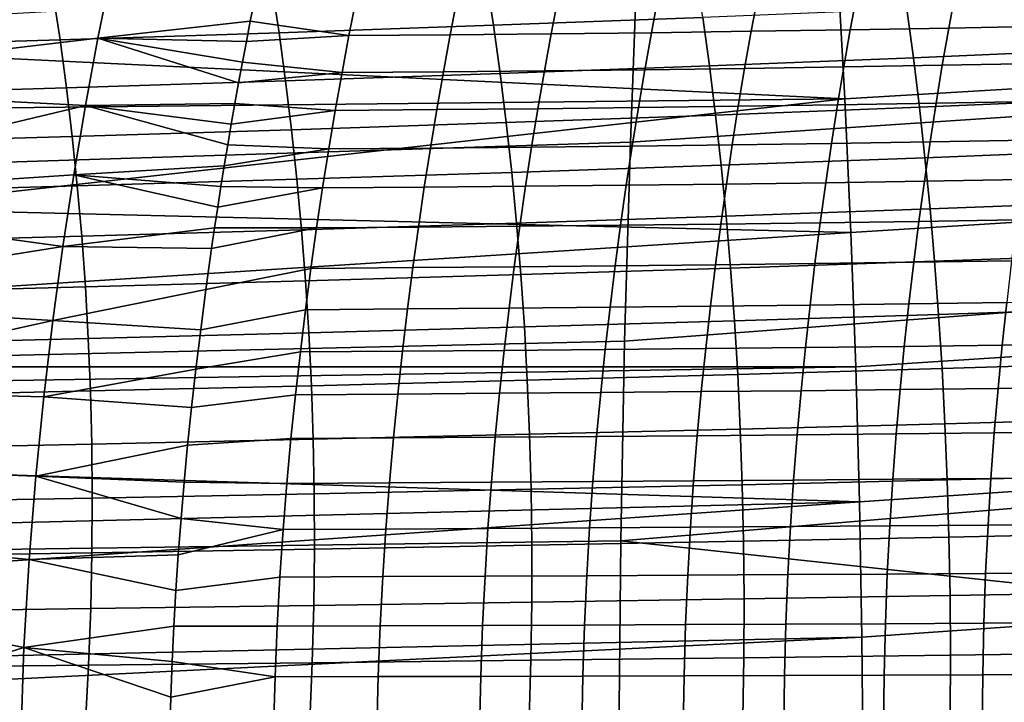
# Model space of a CAD drawing. Header units: metres. Extents: x -248 to 28, y -28 to 28.
# Tile 195 of 256: x -53.47 to -45.45, y 1.13 to 6.68. Entities that reach past the tile are written whole.
import ezdxf

# ---------------------------------------------------------------- set-up
doc = ezdxf.new("R2010")
doc.units = ezdxf.units.M
doc.layers.add('solid_10_061_053_XXX', color=7, linetype='CONTINUOUS')

msp = doc.modelspace()

# ---------------------------------------------------------------- linework, layer by layer
at = {"layer": 'solid_10_061_053_XXX'}
for points in [[(-40.203876, 7.780003, 162.394531), (-40.269119, 6.234766, 162.164902), (-48.495419, 5.687834, 164.476334), (-48.433559, 7.301352, 164.692871)], [(-39.423447, 7.53625, 168.213623), (-46.809235, 7.118907, 170.197983), (-46.750118, 6.040224, 170.434769), (-39.359711, 6.479269, 168.469009)], [(-48.433559, 7.301352, 164.692871), (-48.495419, 5.687834, 164.476334), (-56.710072, 5.424057, 166.827408), (-56.654396, 6.964169, 167.019821)], [(-46.750118, 6.040224, 170.434769), (-46.809235, 7.118907, 170.197983), (-54.151001, 6.696231, 172.168137), (-54.1353, 6.396424, 172.230972)], [(-52.723705, 7.063228, 76.144684), (-52.830376, 6.532919, 75.843781), (-54.027889, 6.392363, 76.566536), (-53.962307, 6.736773, 76.753761)], [(-51.5564, 6.83665, 75.162888), (-51.589489, 6.671404, 75.069145), (-52.830376, 6.532919, 75.843781), (-52.723705, 7.063228, 76.144684)], [(-47.906151, 6.701941, 109.844894), (-47.964546, 7.08921, 109.699677), (-49.669556, 7.024498, 110.297806), (-49.610638, 6.638197, 110.44577)], [(-49.610638, 6.638197, 110.44577), (-49.669556, 7.024498, 110.297806), (-51.414249, 6.963393, 110.915848), (-51.35569, 6.577876, 111.066353)], [(-53.138557, 6.520643, 111.705223), (-53.19606, 6.905535, 111.552414), (-55.012405, 6.85056, 112.206131), (-54.956482, 6.466166, 112.360985)], [(-51.35569, 6.577876, 111.066353), (-51.414249, 6.963393, 110.915848), (-53.19606, 6.905535, 111.552414), (-53.138557, 6.520643, 111.705223)], [(-46.650227, 6.899154, 71.298363), (-46.704872, 6.601676, 71.122177), (-47.511723, 6.589159, 71.819649), (-47.456539, 6.88624, 71.994102)], [(-45.849792, 6.913894, 70.582253), (-45.903992, 6.615891, 70.404259), (-46.704872, 6.601676, 71.122177), (-46.650227, 6.899154, 71.298363)], [(-45.055916, 6.930497, 69.845825), (-45.109779, 6.631838, 69.665962), (-45.903992, 6.615891, 70.404259), (-45.849792, 6.913894, 70.582253)], [(-50.728451, 6.8517, 74.574577), (-50.786526, 6.555072, 74.406326), (-51.589489, 6.671404, 75.069145), (-51.5564, 6.83665, 75.162888)], [(-49.904663, 6.857885, 73.959686), (-49.961933, 6.561304, 73.789993), (-50.786526, 6.555072, 74.406326), (-50.728451, 6.8517, 74.574577)], [(-49.08429, 6.865664, 73.324638), (-49.140797, 6.569027, 73.153435), (-49.961933, 6.561304, 73.789993), (-49.904663, 6.857885, 73.959686)], [(-48.268112, 6.875096, 72.669518), (-48.323921, 6.578294, 72.496727), (-49.140797, 6.569027, 73.153435), (-49.08429, 6.865664, 73.324638)], [(-47.456539, 6.88624, 71.994102), (-47.511723, 6.589159, 71.819649), (-48.323921, 6.578294, 72.496727), (-48.268112, 6.875096, 72.669518)], [(-44.579136, 6.443695, 108.83976), (-44.629879, 6.841037, 108.707893), (-46.24498, 6.769443, 109.265137), (-46.191883, 6.37391, 109.399971)], [(-46.191883, 6.37391, 109.399971), (-46.24498, 6.769443, 109.265137), (-47.906151, 6.701941, 109.844894), (-47.851906, 6.307964, 109.982559)], [(-51.589489, 6.671404, 75.069145), (-51.621902, 6.505322, 74.977386), (-52.830376, 6.532919, 75.843781)], [(-50.786526, 6.555072, 74.406326), (-51.621902, 6.505322, 74.977386), (-51.589489, 6.671404, 75.069145)], [(-47.851906, 6.307964, 109.982559), (-47.906151, 6.701941, 109.844894), (-49.610638, 6.638197, 110.44577), (-49.556263, 6.245547, 110.586082)], [(-51.302017, 6.186352, 111.209099), (-51.35569, 6.577876, 111.066353), (-53.138557, 6.520643, 111.705223), (-53.086231, 6.13007, 111.850174)], [(-49.556263, 6.245547, 110.586082), (-49.610638, 6.638197, 110.44577), (-51.35569, 6.577876, 111.066353), (-51.302017, 6.186352, 111.209099)], [(-48.323921, 6.578294, 72.496727), (-48.378014, 6.276215, 72.329117), (-49.195591, 6.267121, 72.987381), (-49.140797, 6.569027, 73.153435)], [(-47.511723, 6.589159, 71.819649), (-47.565186, 6.286793, 71.650421), (-48.378014, 6.276215, 72.329117), (-48.323921, 6.578294, 72.496727)], [(-46.704872, 6.601676, 71.122177), (-46.75779, 6.298903, 70.951263), (-47.565186, 6.286793, 71.650421), (-47.511723, 6.589159, 71.819649)], [(-45.903992, 6.615891, 70.404259), (-45.956463, 6.312589, 70.23159), (-46.75779, 6.298903, 70.951263), (-46.704872, 6.601676, 71.122177)], [(-45.109779, 6.631838, 69.665962), (-45.161911, 6.327875, 69.491486), (-45.956463, 6.312589, 70.23159), (-45.903992, 6.615891, 70.404259)], [(-53.086231, 6.13007, 111.850174), (-53.138557, 6.520643, 111.705223), (-54.956482, 6.466166, 112.360985), (-54.905975, 6.076393, 112.507866)], [(-52.830376, 6.532919, 75.843781), (-52.931408, 5.985765, 75.559174), (-54.090397, 6.044917, 76.387993), (-54.027889, 6.392363, 76.566536)], [(-51.684639, 6.170891, 74.800011), (-51.714893, 6.002872, 74.714569), (-52.931408, 5.985765, 75.559174), (-52.830376, 6.532919, 75.843781)], [(-51.653629, 6.338429, 74.887642), (-51.684639, 6.170891, 74.800011), (-52.830376, 6.532919, 75.843781)], [(-51.621902, 6.505322, 74.977386), (-51.653629, 6.338429, 74.887642), (-52.830376, 6.532919, 75.843781)], [(-50.786526, 6.555072, 74.406326), (-50.842892, 6.253197, 74.243179), (-51.653629, 6.338429, 74.887642), (-51.621902, 6.505322, 74.977386)], [(-49.961933, 6.561304, 73.789993), (-50.01749, 6.259464, 73.625427), (-50.842892, 6.253197, 74.243179), (-50.786526, 6.555072, 74.406326)], [(-49.140797, 6.569027, 73.153435), (-49.195591, 6.267121, 72.987381), (-50.01749, 6.259464, 73.625427), (-49.961933, 6.561304, 73.789993)], [(-39.359711, 6.479269, 168.469009), (-46.750118, 6.040224, 170.434769), (-46.700676, 4.953341, 170.632645), (-39.305565, 5.413336, 168.68576)], [(-44.531731, 6.038733, 108.964104), (-44.579136, 6.443695, 108.83976), (-46.191883, 6.37391, 109.399971), (-46.142632, 5.971159, 109.527222)], [(-46.750118, 6.040224, 170.434769), (-54.1353, 6.396424, 172.230972), (-54.113873, 5.961938, 172.316711)], [(-50.842892, 6.253197, 74.243179), (-51.684639, 6.170891, 74.800011), (-51.653629, 6.338429, 74.887642)], [(-46.142632, 5.971159, 109.527222), (-46.191883, 6.37391, 109.399971), (-47.851906, 6.307964, 109.982559), (-47.801956, 5.907155, 110.112556)], [(-50.842892, 6.253197, 74.243179), (-50.897465, 5.945931, 74.085327), (-51.714893, 6.002872, 74.714569), (-51.684639, 6.170891, 74.800011)], [(-50.01749, 6.259464, 73.625427), (-50.071243, 5.952216, 73.466171), (-50.897465, 5.945931, 74.085327), (-50.842892, 6.253197, 74.243179)], [(-49.195591, 6.267121, 72.987381), (-49.248573, 5.95979, 72.82666), (-50.071243, 5.952216, 73.466171), (-50.01749, 6.259464, 73.625427)], [(-47.801956, 5.907155, 110.112556), (-47.851906, 6.307964, 109.982559), (-49.556263, 6.245547, 110.586082), (-49.506588, 5.846439, 110.718643)], [(-48.378014, 6.276215, 72.329117), (-48.430286, 5.968694, 72.166878), (-49.248573, 5.95979, 72.82666), (-49.195591, 6.267121, 72.987381)], [(-47.565186, 6.286793, 71.650421), (-47.616821, 5.97897, 71.486588), (-48.430286, 5.968694, 72.166878), (-48.378014, 6.276215, 72.329117)], [(-46.75779, 6.298903, 70.951263), (-46.808872, 5.990661, 70.785789), (-47.616821, 5.97897, 71.486588), (-47.565186, 6.286793, 71.650421)], [(-45.956463, 6.312589, 70.23159), (-46.007092, 6.003804, 70.064423), (-46.808872, 5.990661, 70.785789), (-46.75779, 6.298903, 70.951263)], [(-45.161911, 6.327875, 69.491486), (-45.212185, 6.01842, 69.322571), (-46.007092, 6.003804, 70.064423), (-45.956463, 6.312589, 70.23159)], [(-51.253395, 5.788726, 111.344009), (-51.302017, 6.186352, 111.209099), (-53.086231, 6.13007, 111.850174), (-53.039265, 5.733736, 111.98719)], [(-49.506588, 5.846439, 110.718643), (-49.556263, 6.245547, 110.586082), (-51.302017, 6.186352, 111.209099), (-51.253395, 5.788726, 111.344009)], [(-40.269119, 6.234766, 162.164902), (-40.320351, 4.682454, 161.986069), (-48.542202, 4.067684, 164.31369), (-48.495419, 5.687834, 164.476334)], [(-53.039265, 5.733736, 111.98719), (-53.086231, 6.13007, 111.850174), (-54.905975, 6.076393, 112.507866), (-54.861065, 5.681182, 112.646721)], [(-52.931408, 5.985765, 75.559174), (-54.149654, 5.695432, 76.218636), (-54.090397, 6.044917, 76.387993)], [(-46.750118, 6.040224, 170.434769), (-54.113873, 5.961938, 172.316711), (-54.081066, 5.224196, 172.448013)], [(-46.700676, 4.953341, 170.632645), (-46.750118, 6.040224, 170.434769), (-54.081066, 5.224196, 172.448013), (-54.077278, 5.131972, 172.463181)], [(-44.487759, 5.62601, 109.08078), (-44.531731, 6.038733, 108.964104), (-46.142632, 5.971159, 109.527222), (-46.09734, 5.561054, 109.646736)], [(-45.212185, 6.01842, 69.322571), (-45.260487, 5.703283, 69.15937), (-46.055759, 5.689354, 69.902916), (-46.007092, 6.003804, 70.064423)], [(-52.931408, 5.985765, 75.559174), (-53.02636, 5.42104, 75.292), (-54.205658, 5.344059, 76.058464), (-54.149654, 5.695432, 76.218636)], [(-51.773125, 5.665497, 74.550285), (-51.801136, 5.495962, 74.471344), (-53.02636, 5.42104, 75.292), (-52.931408, 5.985765, 75.559174)], [(-51.714893, 6.002872, 74.714569), (-51.74437, 5.834526, 74.631386), (-52.931408, 5.985765, 75.559174)], [(-51.74437, 5.834526, 74.631386), (-51.773125, 5.665497, 74.550285), (-52.931408, 5.985765, 75.559174)], [(-50.897465, 5.945931, 74.085327), (-50.95015, 5.633135, 73.932961), (-51.773125, 5.665497, 74.550285), (-51.74437, 5.834526, 74.631386)], [(-50.897465, 5.945931, 74.085327), (-51.74437, 5.834526, 74.631386), (-51.714893, 6.002872, 74.714569)], [(-50.071243, 5.952216, 73.466171), (-50.1231, 5.639412, 73.312416), (-50.95015, 5.633135, 73.932961), (-50.897465, 5.945931, 74.085327)], [(-49.248573, 5.95979, 72.82666), (-49.299648, 5.646879, 72.671463), (-50.1231, 5.639412, 73.312416), (-50.071243, 5.952216, 73.466171)], [(-48.430286, 5.968694, 72.166878), (-48.480644, 5.655569, 72.010178), (-49.299648, 5.646879, 72.671463), (-49.248573, 5.95979, 72.82666)], [(-47.616821, 5.97897, 71.486588), (-47.666527, 5.665522, 71.328339), (-48.480644, 5.655569, 72.010178), (-48.430286, 5.968694, 72.166878)], [(-46.09734, 5.561054, 109.646736), (-46.142632, 5.971159, 109.527222), (-47.801956, 5.907155, 110.112556), (-47.756451, 5.49939, 110.234756)], [(-46.808872, 5.990661, 70.785789), (-46.858013, 5.676773, 70.625931), (-47.666527, 5.665522, 71.328339), (-47.616821, 5.97897, 71.486588)], [(-46.007092, 6.003804, 70.064423), (-46.055759, 5.689354, 69.902916), (-46.858013, 5.676773, 70.625931), (-46.808872, 5.990661, 70.785789)], [(-47.756451, 5.49939, 110.234756), (-47.801956, 5.907155, 110.112556), (-49.506588, 5.846439, 110.718643), (-49.461781, 5.440758, 110.843338)], [(-51.210011, 5.384899, 111.470985), (-51.253395, 5.788726, 111.344009), (-53.039265, 5.733736, 111.98719), (-52.997837, 5.331554, 112.116196)], [(-49.461781, 5.440758, 110.843338), (-49.506588, 5.846439, 110.718643), (-51.253395, 5.788726, 111.344009), (-51.210011, 5.384899, 111.470985)], [(-52.997837, 5.331554, 112.116196), (-53.039265, 5.733736, 111.98719), (-54.861065, 5.681182, 112.646721), (-54.821941, 5.280466, 112.777466)], [(-45.260487, 5.703283, 69.15937), (-45.306702, 5.382276, 69.00206), (-46.10236, 5.369057, 69.747246), (-46.055759, 5.689354, 69.902916)], [(-48.495419, 5.687834, 164.476334), (-48.542202, 4.067684, 164.31369), (-56.751968, 3.878396, 166.682907), (-56.710072, 5.424057, 166.827408)], [(-50.95015, 5.633135, 73.932961), (-51.000866, 5.314664, 73.78627), (-51.828308, 5.326474, 74.394798), (-51.801136, 5.495962, 74.471344)], [(-50.95015, 5.633135, 73.932961), (-51.801136, 5.495962, 74.471344), (-51.773125, 5.665497, 74.550285)], [(-50.1231, 5.639412, 73.312416), (-50.172974, 5.320902, 73.164352), (-51.000866, 5.314664, 73.78627), (-50.95015, 5.633135, 73.932961)], [(-49.299648, 5.646879, 72.671463), (-49.348724, 5.32823, 72.521965), (-50.172974, 5.320902, 73.164352), (-50.1231, 5.639412, 73.312416)], [(-48.480644, 5.655569, 72.010178), (-48.52898, 5.336677, 71.859207), (-49.348724, 5.32823, 72.521965), (-49.299648, 5.646879, 72.671463)], [(-47.666527, 5.665522, 71.328339), (-47.714199, 5.346277, 71.175842), (-48.52898, 5.336677, 71.859207), (-48.480644, 5.655569, 72.010178)], [(-46.858013, 5.676773, 70.625931), (-46.905102, 5.357061, 70.47187), (-47.714199, 5.346277, 71.175842), (-47.666527, 5.665522, 71.328339)], [(-46.055759, 5.689354, 69.902916), (-46.10236, 5.369057, 69.747246), (-46.905102, 5.357061, 70.47187), (-46.858013, 5.676773, 70.625931)], [(-44.447308, 5.205383, 109.189636), (-44.487759, 5.62601, 109.08078), (-46.09734, 5.561054, 109.646736), (-46.056133, 5.143462, 109.758385)], [(-46.056133, 5.143462, 109.758385), (-46.09734, 5.561054, 109.646736), (-47.756451, 5.49939, 110.234756), (-47.715534, 5.084543, 110.349037)], [(-51.801136, 5.495962, 74.471344), (-51.828308, 5.326474, 74.394798), (-53.02636, 5.42104, 75.292)], [(-47.715534, 5.084543, 110.349037), (-47.756451, 5.49939, 110.234756), (-49.461781, 5.440758, 110.843338), (-49.422001, 5.028391, 110.96006)], [(-53.02636, 5.42104, 75.292), (-53.114792, 4.838023, 75.043396), (-54.257889, 4.994594, 75.908974), (-54.205658, 5.344059, 76.058464)], [(-51.854565, 5.157606, 74.320862), (-51.87994, 4.989285, 74.249458), (-53.114792, 4.838023, 75.043396), (-53.02636, 5.42104, 75.292)], [(-51.828308, 5.326474, 74.394798), (-51.854565, 5.157606, 74.320862), (-53.02636, 5.42104, 75.292)], [(-51.172035, 4.97477, 111.589928), (-51.210011, 5.384899, 111.470985), (-52.997837, 5.331554, 112.116196), (-52.962132, 4.923443, 112.237099)], [(-49.422001, 5.028391, 110.96006), (-49.461781, 5.440758, 110.843338), (-51.210011, 5.384899, 111.470985), (-51.172035, 4.97477, 111.589928)], [(-39.305565, 5.413336, 168.68576), (-46.700676, 4.953341, 170.632645), (-46.660976, 3.8597, 170.791397), (-39.261074, 4.339881, 168.863663)], [(-45.306702, 5.382276, 69.00206), (-45.350704, 5.055209, 68.850792), (-46.146774, 5.042729, 69.59758), (-46.10236, 5.369057, 69.747246)], [(-52.962132, 4.923443, 112.237099), (-52.997837, 5.331554, 112.116196), (-54.821941, 5.280466, 112.777466), (-54.788784, 4.874178, 112.900055)], [(-51.000866, 5.314664, 73.78627), (-51.04953, 4.990378, 73.645454), (-51.87994, 4.989285, 74.249458), (-51.854565, 5.157606, 74.320862)], [(-51.000866, 5.314664, 73.78627), (-51.854565, 5.157606, 74.320862), (-51.828308, 5.326474, 74.394798)], [(-50.172974, 5.320902, 73.164352), (-50.220768, 4.996537, 73.022163), (-51.04953, 4.990378, 73.645454), (-51.000866, 5.314664, 73.78627)], [(-49.348724, 5.32823, 72.521965), (-49.395699, 5.003688, 72.378365), (-50.220768, 4.996537, 73.022163), (-50.172974, 5.320902, 73.164352)], [(-48.52898, 5.336677, 71.859207), (-48.575199, 5.011856, 71.714142), (-49.395699, 5.003688, 72.378365), (-49.348724, 5.32823, 72.521965)], [(-47.714199, 5.346277, 71.175842), (-47.759727, 5.021068, 71.029282), (-48.575199, 5.011856, 71.714142), (-48.52898, 5.336677, 71.859207)], [(-46.905102, 5.357061, 70.47187), (-46.950024, 5.031352, 70.323776), (-47.759727, 5.021068, 71.029282), (-47.714199, 5.346277, 71.175842)], [(-46.10236, 5.369057, 69.747246), (-46.146774, 5.042729, 69.59758), (-46.950024, 5.031352, 70.323776), (-46.905102, 5.357061, 70.47187)], [(-46.700676, 4.953341, 170.632645), (-54.077278, 5.131972, 172.463181), (-54.052593, 4.483438, 172.561966)], [(-46.019135, 4.718247, 109.86203), (-46.056133, 5.143462, 109.758385), (-47.715534, 5.084543, 110.349037), (-47.679352, 4.66249, 110.455276)], [(-44.410465, 4.776709, 109.29052), (-44.447308, 5.205383, 109.189636), (-46.056133, 5.143462, 109.758385), (-46.019135, 4.718247, 109.86203)], [(-47.679352, 4.66249, 110.455276), (-47.715534, 5.084543, 110.349037), (-49.422001, 5.028391, 110.96006), (-49.387421, 4.609224, 111.068703)], [(-45.350704, 5.055209, 68.850792), (-45.39238, 4.721895, 68.70575), (-46.188885, 4.710189, 69.454094), (-46.146774, 5.042729, 69.59758)], [(-53.114792, 4.838023, 75.043396), (-54.306465, 4.647249, 75.769829), (-54.257889, 4.994594, 75.908974)], [(-51.87994, 4.989285, 74.249458), (-51.90448, 4.821231, 74.18042), (-53.114792, 4.838023, 75.043396)], [(-51.139648, 4.558238, 111.700745), (-51.172035, 4.97477, 111.589928), (-52.962132, 4.923443, 112.237099), (-52.932331, 4.509318, 112.349831)], [(-51.04953, 4.990378, 73.645454), (-51.09605, 4.660135, 73.510689), (-51.950821, 4.488147, 74.050117), (-51.90448, 4.821231, 74.18042)], [(-51.04953, 4.990378, 73.645454), (-51.90448, 4.821231, 74.18042), (-51.87994, 4.989285, 74.249458)], [(-49.387421, 4.609224, 111.068703), (-49.422001, 5.028391, 110.96006), (-51.172035, 4.97477, 111.589928), (-51.139648, 4.558238, 111.700745)], [(-50.220768, 4.996537, 73.022163), (-50.266399, 4.666169, 72.88604), (-51.09605, 4.660135, 73.510689), (-51.04953, 4.990378, 73.645454)], [(-49.395699, 5.003688, 72.378365), (-49.440483, 4.673097, 72.240829), (-50.266399, 4.666169, 72.88604), (-50.220768, 4.996537, 73.022163)], [(-48.575199, 5.011856, 71.714142), (-48.619198, 4.680941, 71.575172), (-49.440483, 4.673097, 72.240829), (-49.395699, 5.003688, 72.378365)], [(-47.759727, 5.021068, 71.029282), (-47.803013, 4.689724, 70.888832), (-48.619198, 4.680941, 71.575172), (-48.575199, 5.011856, 71.714142)], [(-46.950024, 5.031352, 70.323776), (-46.992676, 4.699467, 70.181816), (-47.803013, 4.689724, 70.888832), (-47.759727, 5.021068, 71.029282)], [(-46.146774, 5.042729, 69.59758), (-46.188885, 4.710189, 69.454094), (-46.992676, 4.699467, 70.181816), (-46.950024, 5.031352, 70.323776)], [(-52.932331, 4.509318, 112.349831), (-52.962132, 4.923443, 112.237099), (-54.788784, 4.874178, 112.900055), (-54.761776, 4.462252, 113.014412)], [(-46.660976, 3.8597, 170.791397), (-46.700676, 4.953341, 170.632645), (-54.052593, 4.483438, 172.561966), (-54.032024, 3.858674, 172.644272)], [(-53.114792, 4.838023, 75.043396), (-53.19627, 4.235991, 74.814484), (-54.35104, 4.305856, 75.642036), (-54.306465, 4.647249, 75.769829)], [(-51.90448, 4.821231, 74.18042), (-51.950821, 4.488147, 74.050117), (-53.19627, 4.235991, 74.814484), (-53.114792, 4.838023, 75.043396)], [(-44.377323, 4.339846, 109.383278), (-44.410465, 4.776709, 109.29052), (-46.019135, 4.718247, 109.86203), (-45.986458, 4.285275, 109.957527)], [(-51.09605, 4.660135, 73.510689), (-51.140339, 4.323792, 73.382179), (-51.99337, 4.161332, 73.930527), (-51.950821, 4.488147, 74.050117)], [(-50.266399, 4.666169, 72.88604), (-50.309769, 4.329647, 72.756172), (-51.140339, 4.323792, 73.382179), (-51.09605, 4.660135, 73.510689)], [(-49.440483, 4.673097, 72.240829), (-49.482979, 4.336301, 72.109566), (-50.309769, 4.329647, 72.756172), (-50.266399, 4.666169, 72.88604)], [(-48.619198, 4.680941, 71.575172), (-48.660877, 4.343771, 71.442474), (-49.482979, 4.336301, 72.109566), (-49.440483, 4.673097, 72.240829)], [(-47.648045, 4.233104, 110.553352), (-47.679352, 4.66249, 110.455276), (-49.387421, 4.609224, 111.068703), (-49.358196, 4.183144, 111.169151)], [(-47.803013, 4.689724, 70.888832), (-47.843945, 4.352075, 70.754677), (-48.660877, 4.343771, 71.442474), (-48.619198, 4.680941, 71.575172)], [(-40.320351, 4.682454, 161.986069), (-40.357227, 3.124776, 161.858139), (-48.573589, 2.442668, 164.205093), (-48.542202, 4.067684, 164.31369)], [(-46.992676, 4.699467, 70.181816), (-47.032948, 4.361231, 70.046173), (-47.843945, 4.352075, 70.754677), (-47.803013, 4.689724, 70.888832)], [(-45.986458, 4.285275, 109.957527), (-46.019135, 4.718247, 109.86203), (-47.679352, 4.66249, 110.455276), (-47.648045, 4.233104, 110.553352)], [(-46.188885, 4.710189, 69.454094), (-46.228584, 4.371253, 69.316948), (-47.032948, 4.361231, 70.046173), (-46.992676, 4.699467, 70.181816)], [(-45.39238, 4.721895, 68.70575), (-45.431606, 4.382143, 68.567078), (-46.228584, 4.371253, 69.316948), (-46.188885, 4.710189, 69.454094)], [(-49.358196, 4.183144, 111.169151), (-49.387421, 4.609224, 111.068703), (-51.139648, 4.558238, 111.700745), (-51.113018, 4.135203, 111.803345)], [(-52.908619, 4.089093, 112.454315), (-52.932331, 4.509318, 112.349831), (-54.761776, 4.462252, 113.014412), (-54.741108, 4.044622, 113.120476)], [(-51.113018, 4.135203, 111.803345), (-51.139648, 4.558238, 111.700745), (-52.932331, 4.509318, 112.349831), (-52.908619, 4.089093, 112.454315)], [(-51.950821, 4.488147, 74.050117), (-51.99337, 4.161332, 73.930527), (-53.19627, 4.235991, 74.814484)], [(-50.309769, 4.329647, 72.756172), (-50.350788, 3.986823, 72.632744), (-51.182316, 3.981206, 73.260117), (-51.140339, 4.323792, 73.382179)], [(-49.482979, 4.336301, 72.109566), (-49.52309, 3.993144, 71.984749), (-50.350788, 3.986823, 72.632744), (-50.309769, 4.329647, 72.756172)], [(-48.660877, 4.343771, 71.442474), (-48.700138, 4.000182, 71.316231), (-49.52309, 3.993144, 71.984749), (-49.482979, 4.336301, 72.109566)], [(-47.843945, 4.352075, 70.754677), (-47.882423, 4.007951, 70.626991), (-48.700138, 4.000182, 71.316231), (-48.660877, 4.343771, 71.442474)], [(-47.032948, 4.361231, 70.046173), (-47.070724, 4.016467, 69.917023), (-47.882423, 4.007951, 70.626991), (-47.843945, 4.352075, 70.754677)], [(-46.228584, 4.371253, 69.316948), (-46.265759, 4.025739, 69.18631), (-47.070724, 4.016467, 69.917023), (-47.032948, 4.361231, 70.046173)], [(-39.261074, 4.339881, 168.863663), (-46.660976, 3.8597, 170.791397), (-46.631092, 2.760769, 170.910797), (-39.226315, 3.260348, 169.002502)], [(-45.431606, 4.382143, 68.567078), (-45.468269, 4.035766, 68.434959), (-46.265759, 4.025739, 69.18631), (-46.228584, 4.371253, 69.316948)], [(-44.347969, 3.894651, 109.467773), (-44.377323, 4.339846, 109.383278), (-45.986458, 4.285275, 109.957527), (-45.958229, 3.84441, 110.044746)], [(-44.642765, 4.3939, 67.796707), (-44.679028, 4.046545, 67.663094), (-45.468269, 4.035766, 68.434959), (-45.431606, 4.382143, 68.567078)], [(-53.19627, 4.235991, 74.814484), (-54.391777, 3.971097, 75.525124), (-54.35104, 4.305856, 75.642036)], [(-51.140339, 4.323792, 73.382179), (-51.182316, 3.981206, 73.260117), (-52.032352, 3.840781, 73.820984), (-51.99337, 4.161332, 73.930527)], [(-45.958229, 3.84441, 110.044746), (-45.986458, 4.285275, 109.957527), (-47.648045, 4.233104, 110.553352), (-47.621765, 3.796261, 110.643135)], [(-53.19627, 4.235991, 74.814484), (-53.270321, 3.614082, 74.606514), (-54.428764, 3.644127, 75.418869), (-54.391777, 3.971097, 75.525124)], [(-51.99337, 4.161332, 73.930527), (-52.032352, 3.840781, 73.820984), (-53.270321, 3.614082, 74.606514), (-53.19627, 4.235991, 74.814484)], [(-49.334496, 3.750036, 111.261314), (-49.358196, 4.183144, 111.169151), (-51.113018, 4.135203, 111.803345), (-51.092327, 3.705566, 111.897636)], [(-47.621765, 3.796261, 110.643135), (-47.648045, 4.233104, 110.553352), (-49.358196, 4.183144, 111.169151), (-49.334496, 3.750036, 111.261314)], [(-52.891178, 3.662684, 112.550468), (-52.908619, 4.089093, 112.454315), (-54.741108, 4.044622, 113.120476), (-54.726959, 3.621222, 113.218178)], [(-51.092327, 3.705566, 111.897636), (-51.113018, 4.135203, 111.803345), (-52.908619, 4.089093, 112.454315), (-52.891178, 3.662684, 112.550468)], [(-48.542202, 4.067684, 164.31369), (-48.573589, 2.442668, 164.205093), (-56.77998, 2.328701, 166.586456), (-56.751968, 3.878396, 166.682907)], [(-47.882423, 4.007951, 70.626991), (-47.918308, 3.657063, 70.506042), (-48.736843, 3.649889, 71.196724), (-48.700138, 4.000182, 71.316231)], [(-47.070724, 4.016467, 69.917023), (-47.105869, 3.66488, 69.794624), (-47.918308, 3.657063, 70.506042), (-47.882423, 4.007951, 70.626991)], [(-46.265759, 4.025739, 69.18631), (-46.300255, 3.673346, 69.062454), (-47.105869, 3.66488, 69.794624), (-47.070724, 4.016467, 69.917023)], [(-45.468269, 4.035766, 68.434959), (-45.502216, 3.682459, 68.309639), (-46.300255, 3.673346, 69.062454), (-46.265759, 4.025739, 69.18631)], [(-44.679028, 4.046545, 67.663094), (-44.712524, 3.692212, 67.536316), (-45.502216, 3.682459, 68.309639), (-45.468269, 4.035766, 68.434959)], [(-51.182316, 3.981206, 73.260117), (-51.221863, 3.632111, 73.144775), (-52.067741, 3.527781, 73.721542), (-52.032352, 3.840781, 73.820984)], [(-50.350788, 3.986823, 72.632744), (-50.389339, 3.637423, 72.516045), (-51.221863, 3.632111, 73.144775), (-51.182316, 3.981206, 73.260117)], [(-49.52309, 3.993144, 71.984749), (-49.560688, 3.643346, 71.866653), (-50.389339, 3.637423, 72.516045), (-50.350788, 3.986823, 72.632744)], [(-48.700138, 4.000182, 71.316231), (-48.736843, 3.649889, 71.196724), (-49.560688, 3.643346, 71.866653), (-49.52309, 3.993144, 71.984749)], [(-46.660976, 3.8597, 170.791397), (-54.032024, 3.858674, 172.644272), (-54.028477, 3.7401, 172.658478)], [(-46.631092, 2.760769, 170.910797), (-46.660976, 3.8597, 170.791397), (-54.028477, 3.7401, 172.658478), (-54.008728, 2.994619, 172.737503)], [(-44.322498, 3.440967, 109.543831), (-44.347969, 3.894651, 109.467773), (-45.958229, 3.84441, 110.044746), (-45.934574, 3.395502, 110.123535)], [(-52.032352, 3.840781, 73.820984), (-52.067741, 3.527781, 73.721542), (-53.270321, 3.614082, 74.606514)], [(-47.600666, 3.351819, 110.724503), (-47.621765, 3.796261, 110.643135), (-49.334496, 3.750036, 111.261314), (-49.316486, 3.30977, 111.345047)], [(-45.934574, 3.395502, 110.123535), (-45.958229, 3.84441, 110.044746), (-47.621765, 3.796261, 110.643135), (-47.600666, 3.351819, 110.724503)], [(-51.077759, 3.269209, 111.983505), (-51.092327, 3.705566, 111.897636), (-52.891178, 3.662684, 112.550468), (-52.880196, 3.229991, 112.638199)], [(-49.316486, 3.30977, 111.345047), (-49.334496, 3.750036, 111.261314), (-51.092327, 3.705566, 111.897636), (-51.077759, 3.269209, 111.983505)], [(-44.712524, 3.692212, 67.536316), (-44.742916, 3.32993, 67.417191), (-45.5331, 3.321243, 68.19194), (-45.502216, 3.682459, 68.309639)], [(-52.880196, 3.229991, 112.638199), (-52.891178, 3.662684, 112.550468), (-54.726959, 3.621222, 113.218178), (-54.719517, 3.191968, 113.307449)], [(-53.335678, 2.968256, 74.423058), (-54.491749, 3.012179, 75.237679), (-54.428764, 3.644127, 75.418869), (-53.270321, 3.614082, 74.606514)], [(-52.067741, 3.527781, 73.721542), (-52.099617, 3.221568, 73.631966), (-53.335678, 2.968256, 74.423058), (-53.270321, 3.614082, 74.606514)], [(-51.221863, 3.632111, 73.144775), (-51.258663, 3.275504, 73.03701), (-52.099617, 3.221568, 73.631966), (-52.067741, 3.527781, 73.721542)], [(-50.389339, 3.637423, 72.516045), (-50.425098, 3.280446, 72.406921), (-51.258663, 3.275504, 73.03701), (-51.221863, 3.632111, 73.144775)], [(-49.560688, 3.643346, 71.866653), (-49.595451, 3.285908, 71.756126), (-50.425098, 3.280446, 72.406921), (-50.389339, 3.637423, 72.516045)], [(-48.736843, 3.649889, 71.196724), (-48.770672, 3.291894, 71.084785), (-49.595451, 3.285908, 71.756126), (-49.560688, 3.643346, 71.866653)], [(-47.918308, 3.657063, 70.506042), (-47.951267, 3.298416, 70.392677), (-48.770672, 3.291894, 71.084785), (-48.736843, 3.649889, 71.196724)], [(-47.105869, 3.66488, 69.794624), (-47.138042, 3.30548, 69.679817), (-47.951267, 3.298416, 70.392677), (-47.918308, 3.657063, 70.506042)], [(-46.300255, 3.673346, 69.062454), (-46.331734, 3.313091, 68.946198), (-47.138042, 3.30548, 69.679817), (-47.105869, 3.66488, 69.794624)], [(-45.502216, 3.682459, 68.309639), (-45.5331, 3.321243, 68.19194), (-46.331734, 3.313091, 68.946198), (-46.300255, 3.673346, 69.062454)], [(-45.915665, 2.938266, 110.193642), (-45.934574, 3.395502, 110.123535), (-47.600666, 3.351819, 110.724503), (-47.584938, 2.899493, 110.797195)], [(-44.301048, 2.978511, 109.611183), (-44.322498, 3.440967, 109.543831), (-45.934574, 3.395502, 110.123535), (-45.915665, 2.938266, 110.193642)], [(-49.304386, 2.862069, 111.420135), (-49.316486, 3.30977, 111.345047), (-51.077759, 3.269209, 111.983505), (-51.06953, 2.825867, 112.060738)], [(-48.770672, 3.291894, 71.084785), (-48.801224, 2.924943, 70.981468), (-49.626991, 2.919567, 71.654221), (-49.595451, 3.285908, 71.756126)], [(-47.584938, 2.899493, 110.797195), (-47.600666, 3.351819, 110.724503), (-49.316486, 3.30977, 111.345047), (-49.304386, 2.862069, 111.420135)], [(-47.951267, 3.298416, 70.392677), (-47.9809, 2.930761, 70.287926), (-48.801224, 2.924943, 70.981468), (-48.770672, 3.291894, 71.084785)], [(-47.138042, 3.30548, 69.679817), (-47.166836, 2.937026, 69.573631), (-47.9809, 2.930761, 70.287926), (-47.951267, 3.298416, 70.392677)], [(-46.331734, 3.313091, 68.946198), (-46.359779, 2.943739, 68.838585), (-47.166836, 2.937026, 69.573631), (-47.138042, 3.30548, 69.679817)], [(-45.5331, 3.321243, 68.19194), (-45.560501, 2.950895, 68.082893), (-46.359779, 2.943739, 68.838585), (-46.331734, 3.313091, 68.946198)], [(-44.742916, 3.32993, 67.417191), (-44.769772, 2.958485, 67.306732), (-45.560501, 2.950895, 68.082893), (-45.5331, 3.321243, 68.19194)], [(-52.8759, 2.790764, 112.7173), (-52.880196, 3.229991, 112.638199), (-54.719517, 3.191968, 113.307449), (-54.719013, 2.756634, 113.388084)], [(-52.099617, 3.221568, 73.631966), (-52.128197, 2.920119, 73.551651), (-53.335678, 2.968256, 74.423058)], [(-51.06953, 2.825867, 112.060738), (-51.077759, 3.269209, 111.983505), (-52.880196, 3.229991, 112.638199), (-52.8759, 2.790764, 112.7173)], [(-51.258663, 3.275504, 73.03701), (-51.292347, 2.910117, 72.937866), (-52.128197, 2.920119, 73.551651), (-52.099617, 3.221568, 73.631966)], [(-50.425098, 3.280446, 72.406921), (-50.457687, 2.914626, 72.306404), (-51.292347, 2.910117, 72.937866), (-51.258663, 3.275504, 73.03701)], [(-49.595451, 3.285908, 71.756126), (-49.626991, 2.919567, 71.654221), (-50.457687, 2.914626, 72.306404), (-50.425098, 3.280446, 72.406921)], [(-39.226315, 3.260348, 169.002502), (-46.631092, 2.760769, 170.910797), (-46.611095, 1.658038, 170.990585), (-39.201374, 2.176223, 169.101974)], [(-40.357227, 3.124776, 161.858139), (-40.379467, 1.563355, 161.781281), (-48.573589, 2.442668, 164.205093)], [(-53.390289, 2.291293, 74.27002), (-54.541168, 2.400607, 75.095276), (-54.491749, 3.012179, 75.237679), (-53.335678, 2.968256, 74.423058)], [(-46.631092, 2.760769, 170.910797), (-54.008728, 2.994619, 172.737503), (-53.999626, 2.578722, 172.773926)], [(-52.153515, 2.623547, 73.480515), (-52.175804, 2.329694, 73.417877), (-53.390289, 2.291293, 74.27002), (-53.335678, 2.968256, 74.423058)], [(-52.128197, 2.920119, 73.551651), (-52.153515, 2.623547, 73.480515), (-53.335678, 2.968256, 74.423058)], [(-44.283772, 2.506933, 109.669533), (-44.301048, 2.978511, 109.611183), (-45.915665, 2.938266, 110.193642), (-45.901695, 2.472345, 110.254753)], [(-51.322533, 2.534681, 72.848373), (-52.153515, 2.623547, 73.480515), (-52.128197, 2.920119, 73.551651), (-51.292347, 2.910117, 72.937866)], [(-50.457687, 2.914626, 72.306404), (-50.486721, 2.538699, 72.215546), (-51.322533, 2.534681, 72.848373), (-51.292347, 2.910117, 72.937866)], [(-49.626991, 2.919567, 71.654221), (-49.654915, 2.543064, 71.561966), (-50.486721, 2.538699, 72.215546), (-50.457687, 2.914626, 72.306404)], [(-48.801224, 2.924943, 70.981468), (-48.828102, 2.54778, 70.887802), (-49.654915, 2.543064, 71.561966), (-49.626991, 2.919567, 71.654221)], [(-47.574806, 2.438929, 110.860916), (-47.584938, 2.899493, 110.797195), (-49.304386, 2.862069, 111.420135), (-49.298431, 2.406582, 111.486275)], [(-47.9809, 2.930761, 70.287926), (-48.006802, 2.552849, 70.192833), (-48.828102, 2.54778, 70.887802), (-48.801224, 2.924943, 70.981468)], [(-47.166836, 2.937026, 69.573631), (-47.191841, 2.558275, 69.477112), (-48.006802, 2.552849, 70.192833), (-47.9809, 2.930761, 70.287926)], [(-45.901695, 2.472345, 110.254753), (-45.915665, 2.938266, 110.193642), (-47.584938, 2.899493, 110.797195), (-47.574806, 2.438929, 110.860916)], [(-46.359779, 2.943739, 68.838585), (-46.383984, 2.564058, 68.740623), (-47.191841, 2.558275, 69.477112), (-47.166836, 2.937026, 69.573631)], [(-45.560501, 2.950895, 68.082893), (-45.584003, 2.570192, 67.983521), (-46.383984, 2.564058, 68.740623), (-46.359779, 2.943739, 68.838585)], [(-44.769772, 2.958485, 67.306732), (-44.792675, 2.576667, 67.205956), (-45.584003, 2.570192, 67.983521), (-45.560501, 2.950895, 68.082893)], [(-51.067902, 2.375199, 112.129059), (-51.06953, 2.825867, 112.060738), (-52.8759, 2.790764, 112.7173), (-52.878544, 2.344679, 112.787498)], [(-49.298431, 2.406582, 111.486275), (-49.304386, 2.862069, 111.420135), (-51.06953, 2.825867, 112.060738), (-51.067902, 2.375199, 112.129059)], [(-52.878544, 2.344679, 112.787498), (-52.8759, 2.790764, 112.7173), (-54.719013, 2.756634, 113.388084), (-54.725693, 2.314916, 113.459846)], [(-46.631092, 2.760769, 170.910797), (-53.999626, 2.578722, 172.773926), (-53.993355, 2.247436, 172.799026)], [(-46.631092, 2.760769, 170.910797), (-53.993355, 2.247436, 172.799026), (-53.982368, 1.498985, 172.842987), (-46.611095, 1.658038, 170.990585)], [(-51.322533, 2.534681, 72.848373), (-52.175804, 2.329694, 73.417877), (-52.153515, 2.623547, 73.480515)], [(-45.584003, 2.570192, 67.983521), (-45.603191, 2.17791, 67.894836), (-46.403934, 2.172815, 68.653366), (-46.383984, 2.564058, 68.740623)], [(-44.792675, 2.576667, 67.205956), (-44.811203, 2.183262, 67.115875), (-45.603191, 2.17791, 67.894836), (-45.584003, 2.570192, 67.983521)], [(-51.322533, 2.534681, 72.848373), (-51.348846, 2.147928, 72.769585), (-52.19511, 2.038818, 73.363625), (-52.175804, 2.329694, 73.417877)], [(-50.486721, 2.538699, 72.215546), (-50.511814, 2.151398, 72.135391), (-51.348846, 2.147928, 72.769585), (-51.322533, 2.534681, 72.848373)], [(-49.654915, 2.543064, 71.561966), (-49.678837, 2.155137, 71.480415), (-50.511814, 2.151398, 72.135391), (-50.486721, 2.538699, 72.215546)], [(-48.828102, 2.54778, 70.887802), (-48.85091, 2.159147, 70.804832), (-49.678837, 2.155137, 71.480415), (-49.654915, 2.543064, 71.561966)], [(-48.006802, 2.552849, 70.192833), (-48.028568, 2.163429, 70.108437), (-48.85091, 2.159147, 70.804832), (-48.828102, 2.54778, 70.887802)], [(-47.191841, 2.558275, 69.477112), (-47.212654, 2.167985, 69.391273), (-48.028568, 2.163429, 70.108437), (-48.006802, 2.552849, 70.192833)], [(-46.383984, 2.564058, 68.740623), (-46.403934, 2.172815, 68.653366), (-47.212654, 2.167985, 69.391273), (-47.191841, 2.558275, 69.477112)], [(-44.270832, 2.025885, 109.718536), (-44.283772, 2.506933, 109.669533), (-45.901695, 2.472345, 110.254753), (-45.892864, 1.997383, 110.306549)], [(-48.573589, 2.442668, 164.205093), (-48.589348, 0.81457, 164.150742), (-56.794006, 0.776512, 166.538208), (-56.77998, 2.328701, 166.586456)], [(-49.298866, 1.942955, 111.543175), (-49.298431, 2.406582, 111.486275), (-51.067902, 2.375199, 112.129059), (-51.073116, 1.916863, 112.188171)], [(-47.570496, 1.969767, 110.915367), (-47.574806, 2.438929, 110.860916), (-49.298431, 2.406582, 111.486275), (-49.298866, 1.942955, 111.543175)], [(-40.386909, 0.000003, 161.755646), (-48.589348, 0.81457, 164.150742), (-48.573589, 2.442668, 164.205093), (-40.379467, 1.563355, 161.781281)], [(-45.892864, 1.997383, 110.306549), (-45.901695, 2.472345, 110.254753), (-47.574806, 2.438929, 110.860916), (-47.570496, 1.969767, 110.915367)], [(-52.888382, 1.89141, 112.848541), (-52.878544, 2.344679, 112.787498), (-54.725693, 2.314916, 113.459846), (-54.739803, 1.866514, 113.522469)], [(-53.432072, 1.575835, 74.153404), (-54.578224, 1.800874, 74.988365), (-54.541168, 2.400607, 75.095276), (-53.390289, 2.291293, 74.27002)], [(-52.175804, 2.329694, 73.417877), (-52.19511, 2.038818, 73.363625), (-53.390289, 2.291293, 74.27002)], [(-51.073116, 1.916863, 112.188171), (-51.067902, 2.375199, 112.129059), (-52.878544, 2.344679, 112.787498), (-52.888382, 1.89141, 112.848541)], [(-52.19511, 2.038818, 73.363625), (-52.211624, 1.748925, 73.317223), (-53.432072, 1.575835, 74.153404), (-53.390289, 2.291293, 74.27002)], [(-47.212654, 2.167985, 69.391273), (-47.228863, 1.764916, 69.317177), (-48.045803, 1.761254, 70.035774), (-48.028568, 2.163429, 70.108437)], [(-46.403934, 2.172815, 68.653366), (-46.419216, 1.768776, 68.57782), (-47.228863, 1.764916, 69.317177), (-47.212654, 2.167985, 69.391273)], [(-39.201374, 2.176223, 169.101974), (-46.611095, 1.658038, 170.990585), (-46.601059, 0.553007, 171.030502), (-39.18634, 1.089, 169.161758)], [(-45.603191, 2.17791, 67.894836), (-45.617641, 1.772825, 67.817871), (-46.419216, 1.768776, 68.57782), (-46.403934, 2.172815, 68.653366)], [(-44.811203, 2.183262, 67.115875), (-44.824932, 1.777057, 67.037498), (-45.617641, 1.772825, 67.817871), (-45.603191, 2.17791, 67.894836)], [(-51.348846, 2.147928, 72.769585), (-51.370903, 1.748589, 72.702553), (-52.211624, 1.748925, 73.317223), (-52.19511, 2.038818, 73.363625)], [(-50.511814, 2.151398, 72.135391), (-50.532581, 1.751458, 72.066986), (-51.370903, 1.748589, 72.702553), (-51.348846, 2.147928, 72.769585)], [(-49.678837, 2.155137, 71.480415), (-49.69836, 1.754525, 71.410606), (-50.532581, 1.751458, 72.066986), (-50.511814, 2.151398, 72.135391)], [(-48.85091, 2.159147, 70.804832), (-48.869255, 1.75779, 70.733604), (-49.69836, 1.754525, 71.410606), (-49.678837, 2.155137, 71.480415)], [(-48.028568, 2.163429, 70.108437), (-48.045803, 1.761254, 70.035774), (-48.869255, 1.75779, 70.733604), (-48.85091, 2.159147, 70.804832)], [(-44.26239, 1.535017, 109.757904), (-44.270832, 2.025885, 109.718536), (-45.892864, 1.997383, 110.306549), (-45.889359, 1.513024, 110.348732)], [(-49.305927, 1.470836, 111.590538), (-49.298866, 1.942955, 111.543175), (-51.073116, 1.916863, 112.188171), (-51.085423, 1.450517, 112.237801)], [(-47.57222, 1.491651, 110.960228), (-47.570496, 1.969767, 110.915367), (-49.298866, 1.942955, 111.543175), (-49.305927, 1.470836, 111.590538)], [(-45.889359, 1.513024, 110.348732), (-45.892864, 1.997383, 110.306549), (-47.570496, 1.969767, 110.915367), (-47.57222, 1.491651, 110.960228)], [(-52.905663, 1.430634, 112.900146), (-52.888382, 1.89141, 112.848541), (-54.739803, 1.866514, 113.522469), (-54.761597, 1.411124, 113.575714)], [(-51.085423, 1.450517, 112.237801), (-51.073116, 1.916863, 112.188171), (-52.888382, 1.89141, 112.848541), (-52.905663, 1.430634, 112.900146)], [(-53.432072, 1.575835, 74.153404), (-54.603943, 1.205216, 74.914085), (-54.578224, 1.800874, 74.988365)], [(-47.228863, 1.764916, 69.317177), (-47.240063, 1.347825, 69.255836), (-48.058102, 1.345073, 69.975891), (-48.045803, 1.761254, 70.035774)], [(-46.419216, 1.768776, 68.57782), (-46.429413, 1.350708, 68.51503), (-47.240063, 1.347825, 69.255836), (-47.228863, 1.764916, 69.317177)], [(-45.617641, 1.772825, 67.817871), (-45.626942, 1.353716, 67.753647), (-46.429413, 1.350708, 68.51503), (-46.419216, 1.768776, 68.57782)], [(-44.824932, 1.777057, 67.037498), (-44.833443, 1.356841, 66.971855), (-45.626942, 1.353716, 67.753647), (-45.617641, 1.772825, 67.817871)], [(-52.211624, 1.748925, 73.317223), (-52.225399, 1.460161, 73.278519), (-53.432072, 1.575835, 74.153404)], [(-51.388332, 1.335395, 72.648308), (-52.225399, 1.460161, 73.278519), (-52.211624, 1.748925, 73.317223), (-51.370903, 1.748589, 72.702553)], [(-50.532581, 1.751458, 72.066986), (-50.548645, 1.337613, 72.011368), (-51.388332, 1.335395, 72.648308), (-51.370903, 1.748589, 72.702553)], [(-49.69836, 1.754525, 71.410606), (-49.7131, 1.339966, 71.353592), (-50.548645, 1.337613, 72.011368), (-50.532581, 1.751458, 72.066986)], [(-48.869255, 1.75779, 70.733604), (-48.882736, 1.342453, 70.675163), (-49.7131, 1.339966, 71.353592), (-49.69836, 1.754525, 71.410606)], [(-48.045803, 1.761254, 70.035774), (-48.058102, 1.345073, 69.975891), (-48.882736, 1.342453, 70.675163), (-48.869255, 1.75779, 70.733604)], [(-46.611095, 1.658038, 170.990585), (-53.982368, 1.498985, 172.842987), (-53.980133, 1.294334, 172.851944)], [(-46.601059, 0.553007, 171.030502), (-46.611095, 1.658038, 170.990585), (-53.980133, 1.294334, 172.851944), (-53.975777, 0.749703, 172.86937)], [(-53.432072, 1.575835, 74.153404), (-53.458935, 0.814523, 74.079224), (-54.619068, 0.606744, 74.870369), (-54.603943, 1.205216, 74.914085)], [(-52.236561, 1.170912, 73.247154), (-52.245155, 0.881046, 73.222992), (-53.458935, 0.814523, 74.079224), (-53.432072, 1.575835, 74.153404)], [(-52.225399, 1.460161, 73.278519), (-52.236561, 1.170912, 73.247154), (-53.432072, 1.575835, 74.153404)], [(-44.258598, 1.03398, 109.787292), (-44.26239, 1.535017, 109.757904), (-45.889359, 1.513024, 110.348732), (-45.89138, 1.018911, 110.380981)], [(-51.105076, 0.975819, 112.277664), (-51.085423, 1.450517, 112.237801), (-52.905663, 1.430634, 112.900146), (-52.930641, 0.962023, 112.942047)], [(-51.388332, 1.335395, 72.648308), (-52.236561, 1.170912, 73.247154), (-52.225399, 1.460161, 73.278519)], [(-49.319855, 0.989872, 111.628075), (-49.305927, 1.470836, 111.590538), (-51.085423, 1.450517, 112.237801), (-51.105076, 0.975819, 112.277664)], [(-47.580212, 1.004223, 110.995209), (-47.57222, 1.491651, 110.960228), (-49.305927, 1.470836, 111.590538), (-49.319855, 0.989872, 111.628075)], [(-45.89138, 1.018911, 110.380981), (-45.889359, 1.513024, 110.348732), (-47.57222, 1.491651, 110.960228), (-47.580212, 1.004223, 110.995209)], [(-52.930641, 0.962023, 112.942047), (-52.905663, 1.430634, 112.900146), (-54.761597, 1.411124, 113.575714), (-54.791321, 0.948443, 113.619324)], [(-51.388332, 1.335395, 72.648308), (-51.400753, 0.907078, 72.607895), (-52.245155, 0.881046, 73.222992), (-52.236561, 1.170912, 73.247154)], [(-50.548645, 1.337613, 72.011368), (-50.559612, 0.908599, 71.969589), (-51.400753, 0.907078, 72.607895), (-51.388332, 1.335395, 72.648308)], [(-49.7131, 1.339966, 71.353592), (-49.722664, 0.9102, 71.31041), (-50.559612, 0.908599, 71.969589), (-50.548645, 1.337613, 72.011368)], [(-48.882736, 1.342453, 70.675163), (-48.890961, 0.911879, 70.630539), (-49.722664, 0.9102, 71.31041), (-49.7131, 1.339966, 71.353592)], [(-48.058102, 1.345073, 69.975891), (-48.06506, 0.913636, 69.92981), (-48.890961, 0.911879, 70.630539), (-48.882736, 1.342453, 70.675163)], [(-47.240063, 1.347825, 69.255836), (-47.245846, 0.91547, 69.20829), (-48.06506, 0.913636, 69.92981), (-48.058102, 1.345073, 69.975891)], [(-46.429413, 1.350708, 68.51503), (-46.43412, 0.917378, 68.466026), (-47.245846, 0.91547, 69.20829), (-47.240063, 1.347825, 69.255836)], [(-45.626942, 1.353716, 67.753647), (-45.630676, 0.919357, 67.703178), (-46.43412, 0.917378, 68.466026), (-46.429413, 1.350708, 68.51503)], [(-44.833443, 1.356841, 66.971855), (-44.836308, 0.921402, 66.919952), (-45.630676, 0.919357, 67.703178), (-45.626942, 1.353716, 67.753647)]]:
    msp.add_3dface(points, dxfattribs=at)

doc.saveas('drawing.dxf')
